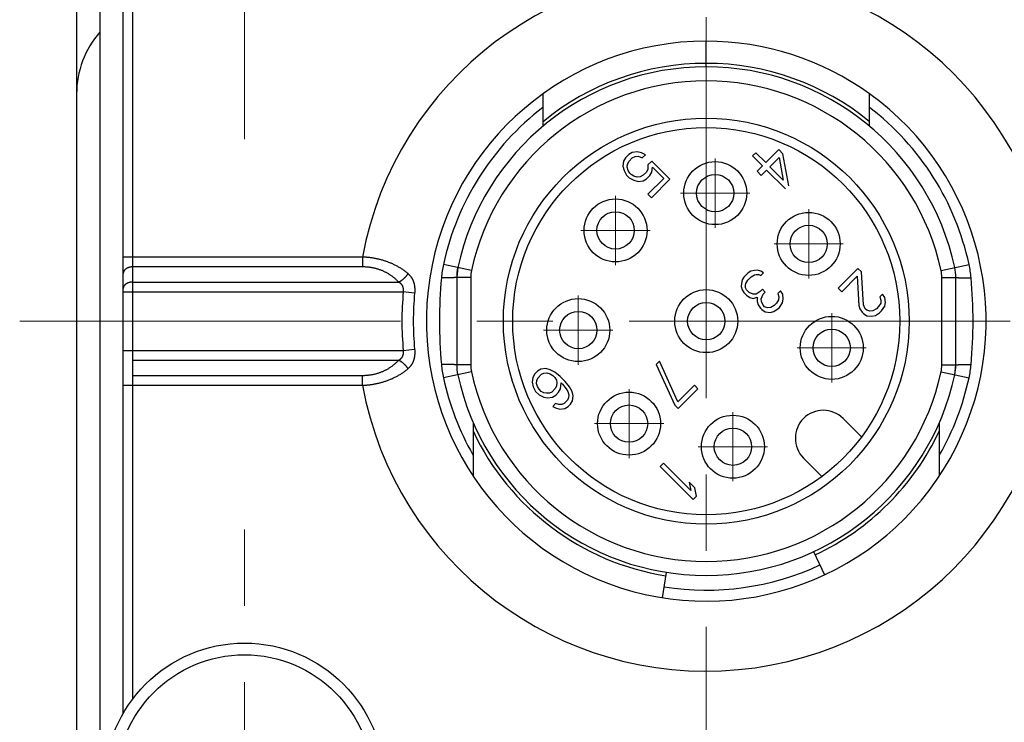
# Model space of a CAD drawing. Header units: millimetres. Extents: x 0 to 594, y 0 to 420.
# Tile 94 of 133: x 248 to 269, y 359 to 374. Entities that reach past the tile are written whole.
import ezdxf

# ---------------------------------------------------------------- set-up
doc = ezdxf.new("R2010")
doc.units = ezdxf.units.MM
doc.header["$LTSCALE"] = 0.257233
doc.linetypes.add('CENTER', pattern=[50.8, 31.75, -6.35, 6.35, -6.35])
doc.layers.add('NoLayerName_001', color=7, linetype='Continuous')
doc.layers.add('NoLayerName_002', color=7, linetype='Continuous')

msp = doc.modelspace()

# ---------------------------------------------------------------- linework, layer by layer
at = {"layer": 'NoLayerName_001', "color": 2, "linetype": 'CENTER', "lineweight": 13}
for p, q in [((252.3611, 371.7228), (252.3611, 383.7228)), ((262.2611, 353.1025), (262.2611, 383.3345)), ((247.5409, 367.8228), (277.7729, 367.8228)), ((252.3611, 351.9228), (252.3611, 363.9228))]:
    msp.add_line(p, q, dxfattribs=at)
at = {"layer": 'NoLayerName_001', "color": 7, "linetype": 'Continuous', "lineweight": 25}
for p, q in [((248.7611, 383.3228), (248.7611, 327.3228)), ((249.2611, 378.8228), (249.2611, 356.8228)), ((249.7611, 359.4194), (249.7611, 376.2261)), ((258.7611, 372.6962), (258.7611, 372.0004)), ((265.7611, 372.0004), (265.7611, 372.6962)), ((260.6007, 371.3949), (260.5305, 371.3247)), ((260.6007, 371.3949), (260.5305, 371.3247)), ((260.6742, 371.4384), (260.6007, 371.3949)), ((260.6742, 371.4384), (260.6007, 371.3949)), ((260.7779, 371.4517), (260.6742, 371.4384)), ((260.7779, 371.4517), (260.6742, 371.4384)), ((260.6759, 371.3197), (260.7378, 371.3514)), ((260.6759, 371.3197), (260.7378, 371.3514)), ((260.7378, 371.3514), (260.803, 371.3565)), ((260.7378, 371.3514), (260.803, 371.3565)), ((260.8732, 371.4267), (260.7779, 371.4517)), ((260.8732, 371.4267), (260.7779, 371.4517)), ((260.803, 371.3565), (260.8865, 371.3197)), ((260.803, 371.3565), (260.8865, 371.3197)), ((260.9568, 371.3899), (260.8732, 371.4267)), ((260.9568, 371.3899), (260.8732, 371.4267)), ((260.8865, 371.3197), (260.9568, 371.3899)), ((260.8865, 371.3197), (260.9568, 371.3899)), ((263.3253, 371.4325), (263.2555, 371.3627)), ((263.3253, 371.4325), (263.2555, 371.3627)), ((263.2555, 371.3627), (263.4661, 371.1521)), ((263.2555, 371.3627), (263.4661, 371.1521)), ((263.536, 371.2219), (263.3253, 371.4325)), ((263.536, 371.2219), (263.3253, 371.4325)), ((263.8153, 371.5012), (263.536, 371.2219)), ((263.8153, 371.5012), (263.536, 371.2219)), ((263.9055, 371.411), (263.8153, 371.5012)), ((263.9055, 371.411), (263.8153, 371.5012)), ((264.0324, 370.7254), (263.9055, 371.411)), ((264.0324, 370.7254), (263.9055, 371.411)), ((260.487, 371.2512), (260.4736, 371.1475)), ((260.487, 371.2512), (260.4736, 371.1475)), ((260.4736, 371.1475), (260.4987, 371.0522)), ((260.4736, 371.1475), (260.4987, 371.0522)), ((260.5305, 371.3247), (260.487, 371.2512)), ((260.5305, 371.3247), (260.487, 371.2512)), ((260.5689, 371.1224), (260.5739, 371.1876)), ((260.5689, 371.1224), (260.5739, 371.1876)), ((260.5739, 371.1876), (260.6057, 371.2495)), ((260.5739, 371.1876), (260.6057, 371.2495)), ((260.6057, 371.2495), (260.6759, 371.3197)), ((260.6057, 371.2495), (260.6759, 371.3197)), ((261.0102, 371.1726), (261.0086, 371.0806)), ((261.0102, 371.1726), (261.0086, 371.0806)), ((261.0922, 371.2545), (261.0102, 371.1726)), ((261.0922, 371.2545), (261.0102, 371.1726)), ((261.4833, 370.8633), (261.0922, 371.2545)), ((261.4833, 370.8633), (261.0922, 371.2545)), ((263.4661, 371.1521), (263.3498, 371.0357)), ((263.4661, 371.1521), (263.3498, 371.0357)), ((263.6262, 371.1317), (263.8241, 371.3295)), ((263.6262, 371.1317), (263.8241, 371.3295)), ((263.8241, 371.3295), (263.9121, 370.8458)), ((263.8241, 371.3295), (263.9121, 370.8458)), ((260.4987, 371.0522), (260.5505, 370.9536)), ((260.4987, 371.0522), (260.5505, 370.9536)), ((260.5505, 370.9536), (260.6107, 370.8934)), ((260.5505, 370.9536), (260.6107, 370.8934)), ((260.5907, 371.0539), (260.5689, 371.1224)), ((260.5907, 371.0539), (260.5689, 371.1224)), ((260.6241, 370.9971), (260.5907, 371.0539)), ((260.6241, 370.9971), (260.5907, 371.0539)), ((260.6542, 370.967), (260.6241, 370.9971)), ((260.6542, 370.967), (260.6241, 370.9971)), ((260.711, 370.9335), (260.6542, 370.967)), ((260.711, 370.9335), (260.6542, 370.967)), ((260.7796, 370.9118), (260.711, 370.9335)), ((260.7796, 370.9118), (260.711, 370.9335)), ((260.9066, 370.9486), (260.8448, 370.9168)), ((260.9066, 370.9486), (260.8448, 370.9168)), ((260.9768, 371.0188), (260.9066, 370.9486)), ((260.9768, 371.0188), (260.9066, 370.9486)), ((261.0086, 371.0806), (260.9768, 371.0188)), ((261.0086, 371.0806), (260.9768, 371.0188)), ((260.9818, 370.8734), (261.052, 370.9436)), ((260.9818, 370.8734), (261.052, 370.9436)), ((261.052, 370.9436), (261.0955, 371.0171)), ((261.052, 370.9436), (261.0955, 371.0171)), ((261.0955, 371.0171), (261.1089, 371.1208)), ((261.0955, 371.0171), (261.1089, 371.1208)), ((261.1089, 371.1208), (261.3496, 370.88)), ((261.1089, 371.1208), (261.3496, 370.88)), ((263.3498, 371.0357), (263.44, 370.9454)), ((263.3498, 371.0357), (263.44, 370.9454)), ((263.44, 370.9454), (263.5564, 371.0618)), ((263.44, 370.9454), (263.5564, 371.0618)), ((263.5564, 371.0618), (263.9626, 370.6556)), ((263.5564, 371.0618), (263.9626, 370.6556)), ((263.9121, 370.8458), (263.6262, 371.1317)), ((263.9121, 370.8458), (263.6262, 371.1317)), ((260.6107, 370.8934), (260.7093, 370.8416)), ((260.6107, 370.8934), (260.7093, 370.8416)), ((260.7093, 370.8416), (260.8046, 370.8165)), ((260.7093, 370.8416), (260.8046, 370.8165)), ((260.8448, 370.9168), (260.7796, 370.9118)), ((260.8448, 370.9168), (260.7796, 370.9118)), ((260.8046, 370.8165), (260.9083, 370.8299)), ((260.8046, 370.8165), (260.9083, 370.8299)), ((260.9083, 370.8299), (260.9818, 370.8734)), ((260.9083, 370.8299), (260.9818, 370.8734)), ((261.3496, 370.88), (261.0102, 370.5407)), ((261.3496, 370.88), (261.0102, 370.5407)), ((261.0855, 370.4655), (261.4833, 370.8633)), ((261.0855, 370.4655), (261.4833, 370.8633)), ((261.0102, 370.5407), (261.0855, 370.4655)), ((261.0102, 370.5407), (261.0855, 370.4655)), ((256.9336, 368.9717), (256.9111, 368.7609)), ((263.158, 368.861), (263.0644, 368.7674)), ((263.158, 368.861), (263.0644, 368.7674)), ((263.2198, 368.8928), (263.158, 368.861)), ((263.2198, 368.8928), (263.158, 368.861)), ((263.2967, 368.9095), (263.2198, 368.8928)), ((263.2967, 368.9095), (263.2198, 368.8928)), ((263.2215, 368.7741), (263.2951, 368.8176)), ((263.2215, 368.7741), (263.2951, 368.8176)), ((263.2951, 368.8176), (263.3335, 368.8259)), ((263.2951, 368.8176), (263.3335, 368.8259)), ((263.3619, 368.9145), (263.2967, 368.9095)), ((263.3619, 368.9145), (263.2967, 368.9095)), ((263.3335, 368.8259), (263.387, 368.8192)), ((263.3335, 368.8259), (263.387, 368.8192)), ((263.4305, 368.8928), (263.3619, 368.9145)), ((263.4305, 368.8928), (263.3619, 368.9145)), ((263.387, 368.8192), (263.4288, 368.8009)), ((263.387, 368.8192), (263.4288, 368.8009)), ((263.4288, 368.8009), (263.4873, 368.8594)), ((263.4288, 368.8009), (263.4873, 368.8594)), ((263.4873, 368.8594), (263.4305, 368.8928)), ((263.4873, 368.8594), (263.4305, 368.8928)), ((265.5138, 368.9541), (265.0896, 368.5299)), ((265.5138, 368.9541), (265.0896, 368.5299)), ((265.5891, 368.8789), (265.5138, 368.9541)), ((265.5891, 368.8789), (265.5138, 368.9541)), ((265.6352, 368.1728), (265.5891, 368.8789)), ((265.6352, 368.1728), (265.5891, 368.8789)), ((256.9111, 368.7609), (256.9111, 366.8847)), ((263.0159, 368.6287), (263.0109, 368.5635)), ((263.0159, 368.6287), (263.0109, 368.5635)), ((263.0326, 368.7056), (263.0159, 368.6287)), ((263.0326, 368.7056), (263.0159, 368.6287)), ((263.0644, 368.7674), (263.0326, 368.7056)), ((263.0644, 368.7674), (263.0326, 368.7056)), ((263.0995, 368.5919), (263.1078, 368.6303)), ((263.0995, 368.5919), (263.1078, 368.6303)), ((263.1078, 368.6303), (263.1513, 368.7039)), ((263.1078, 368.6303), (263.1513, 368.7039)), ((263.1513, 368.7039), (263.2215, 368.7741)), ((263.1513, 368.7039), (263.2215, 368.7741)), ((265.1648, 368.4547), (265.4948, 368.7846)), ((265.1648, 368.4547), (265.4948, 368.7846)), ((265.4948, 368.7846), (265.5311, 368.159)), ((265.4948, 368.7846), (265.5311, 368.159)), ((267.6111, 366.8847), (267.6111, 368.7609)), ((263.0109, 368.5635), (263.0326, 368.4949)), ((263.0109, 368.5635), (263.0326, 368.4949)), ((263.0326, 368.4949), (263.066, 368.4381)), ((263.0326, 368.4949), (263.066, 368.4381)), ((263.066, 368.4381), (263.1262, 368.3779)), ((263.066, 368.4381), (263.1262, 368.3779)), ((263.1062, 368.5384), (263.0995, 368.5919)), ((263.1062, 368.5384), (263.0995, 368.5919)), ((263.1245, 368.4966), (263.1062, 368.5384)), ((263.1245, 368.4966), (263.1062, 368.5384)), ((263.1847, 368.4364), (263.1245, 368.4966)), ((263.1847, 368.4364), (263.1245, 368.4966)), ((263.2683, 368.3997), (263.1847, 368.4364)), ((263.2683, 368.3997), (263.1847, 368.4364)), ((263.3335, 368.4047), (263.2683, 368.3997)), ((263.3335, 368.4047), (263.2683, 368.3997)), ((263.4188, 368.4598), (263.3335, 368.4047)), ((263.4188, 368.4598), (263.3335, 368.4047)), ((263.4656, 368.5066), (263.4188, 368.4598)), ((263.4656, 368.5066), (263.4188, 368.4598)), ((263.4388, 368.2994), (263.4789, 368.3997)), ((263.4388, 368.2994), (263.4789, 368.3997)), ((263.5257, 368.4465), (263.4656, 368.5066)), ((263.5257, 368.4465), (263.4656, 368.5066)), ((263.4789, 368.3997), (263.5257, 368.4465)), ((263.4789, 368.3997), (263.5257, 368.4465)), ((263.8517, 368.4715), (263.7932, 368.413)), ((263.8517, 368.4715), (263.7932, 368.413)), ((263.7932, 368.413), (263.8149, 368.3445)), ((263.7932, 368.413), (263.8149, 368.3445)), ((263.9002, 368.3997), (263.8517, 368.4715)), ((263.9002, 368.3997), (263.8517, 368.4715)), ((263.9136, 368.2927), (263.9002, 368.3997)), ((263.9136, 368.2927), (263.9002, 368.3997)), ((265.0896, 368.5299), (265.1648, 368.4547)), ((265.0896, 368.5299), (265.1648, 368.4547)), ((266.0437, 368.4007), (265.9847, 368.3418)), ((266.0437, 368.4007), (265.9847, 368.3418)), ((266.0921, 368.3288), (266.0437, 368.4007)), ((266.0921, 368.3288), (266.0437, 368.4007)), ((263.1262, 368.3779), (263.1981, 368.3294)), ((263.1262, 368.3779), (263.1981, 368.3294)), ((263.1981, 368.3294), (263.2666, 368.3077)), ((263.1981, 368.3294), (263.2666, 368.3077)), ((263.2666, 368.3077), (263.3552, 368.3361)), ((263.2666, 368.3077), (263.3552, 368.3361)), ((263.3552, 368.3361), (263.3536, 368.2442)), ((263.3552, 368.3361), (263.3536, 368.2442)), ((263.3536, 368.2442), (263.3753, 368.1757)), ((263.3536, 368.2442), (263.3753, 368.1757)), ((263.4455, 368.2459), (263.4388, 368.2994)), ((263.4455, 368.2459), (263.4388, 368.2994)), ((263.4823, 368.1623), (263.4455, 368.2459)), ((263.4823, 368.1623), (263.4455, 368.2459)), ((263.7665, 368.2057), (263.7197, 368.1589)), ((263.7665, 368.2057), (263.7197, 368.1589)), ((263.8099, 368.2793), (263.7665, 368.2057)), ((263.8099, 368.2793), (263.7665, 368.2057)), ((263.8149, 368.3445), (263.8099, 368.2793)), ((263.8149, 368.3445), (263.8099, 368.2793)), ((263.83, 368.1188), (263.8968, 368.2158)), ((263.83, 368.1188), (263.8968, 368.2158)), ((263.8968, 368.2158), (263.9136, 368.2927)), ((263.8968, 368.2158), (263.9136, 368.2927)), ((266.001, 368.2077), (265.9572, 368.1337)), ((266.001, 368.2077), (265.9572, 368.1337)), ((265.9847, 368.3418), (266.0063, 368.2731)), ((265.9847, 368.3418), (266.0063, 368.2731)), ((266.0063, 368.2731), (266.001, 368.2077)), ((266.0063, 368.2731), (266.001, 368.2077)), ((266.088, 368.1442), (266.1051, 368.2215)), ((266.088, 368.1442), (266.1051, 368.2215)), ((266.1051, 368.2215), (266.0921, 368.3288)), ((266.1051, 368.2215), (266.0921, 368.3288)), ((263.3753, 368.1757), (263.4238, 368.1038)), ((263.3753, 368.1757), (263.4238, 368.1038)), ((263.4238, 368.1038), (263.4539, 368.0737)), ((263.4238, 368.1038), (263.4539, 368.0737)), ((263.4539, 368.0737), (263.5257, 368.0252)), ((263.4539, 368.0737), (263.5257, 368.0252)), ((263.5124, 368.1322), (263.4823, 368.1623)), ((263.5124, 368.1322), (263.4823, 368.1623)), ((263.5809, 368.1105), (263.5124, 368.1322)), ((263.5809, 368.1105), (263.5124, 368.1322)), ((263.5257, 368.0252), (263.6327, 368.0118)), ((263.5257, 368.0252), (263.6327, 368.0118)), ((263.6461, 368.1155), (263.5809, 368.1105)), ((263.6461, 368.1155), (263.5809, 368.1105)), ((263.6327, 368.0118), (263.7096, 368.0285)), ((263.6327, 368.0118), (263.7096, 368.0285)), ((263.7197, 368.1589), (263.6461, 368.1155)), ((263.7197, 368.1589), (263.6461, 368.1155)), ((263.7096, 368.0285), (263.8066, 368.0954)), ((263.7096, 368.0285), (263.8066, 368.0954)), ((263.8066, 368.0954), (263.83, 368.1188)), ((263.8066, 368.0954), (263.83, 368.1188)), ((265.5311, 368.159), (265.5527, 368.0903)), ((265.5311, 368.159), (265.5527, 368.0903)), ((265.5527, 368.0903), (265.6011, 368.0184)), ((265.5527, 368.0903), (265.6011, 368.0184)), ((265.6011, 368.0184), (265.6312, 367.9883)), ((265.6011, 368.0184), (265.6312, 367.9883)), ((265.6312, 367.9883), (265.7031, 367.9399)), ((265.6312, 367.9883), (265.7031, 367.9399)), ((265.6718, 368.0891), (265.6352, 368.1728)), ((265.6718, 368.0891), (265.6352, 368.1728)), ((265.7019, 368.059), (265.6718, 368.0891)), ((265.7019, 368.059), (265.6718, 368.0891)), ((265.7706, 368.0374), (265.7019, 368.059)), ((265.7706, 368.0374), (265.7019, 368.059)), ((265.836, 368.0427), (265.7706, 368.0374)), ((265.836, 368.0427), (265.7706, 368.0374)), ((265.91, 368.0866), (265.836, 368.0427)), ((265.91, 368.0866), (265.836, 368.0427)), ((265.8877, 367.9439), (265.9734, 367.9995)), ((265.8877, 367.9439), (265.9734, 367.9995)), ((265.9572, 368.1337), (265.91, 368.0866)), ((265.9572, 368.1337), (265.91, 368.0866)), ((265.9734, 367.9995), (266.0206, 368.0467)), ((265.9734, 367.9995), (266.0206, 368.0467)), ((266.0206, 368.0467), (266.088, 368.1442)), ((266.0206, 368.0467), (266.088, 368.1442)), ((265.7031, 367.9399), (265.8105, 367.9268)), ((265.7031, 367.9399), (265.8105, 367.9268)), ((265.8105, 367.9268), (265.8877, 367.9439)), ((265.8105, 367.9268), (265.8877, 367.9439)), ((261.2594, 366.9625), (261.1887, 366.8917)), ((261.2594, 366.9625), (261.1887, 366.8917)), ((261.6556, 366.0949), (261.2594, 366.9625)), ((261.6556, 366.0949), (261.2594, 366.9625)), ((258.6431, 366.7503), (258.5842, 366.6914)), ((258.6431, 366.7503), (258.5842, 366.6914)), ((258.7171, 366.7942), (258.6431, 366.7503)), ((258.7171, 366.7942), (258.6431, 366.7503)), ((258.8211, 366.808), (258.7171, 366.7942)), ((258.8211, 366.808), (258.7171, 366.7942)), ((258.7301, 366.6869), (258.7805, 366.7072)), ((258.7301, 366.6869), (258.7805, 366.7072)), ((258.7805, 366.7072), (258.846, 366.7125)), ((258.7805, 366.7072), (258.846, 366.7125)), ((258.9167, 366.7832), (258.8211, 366.808)), ((258.9167, 366.7832), (258.8211, 366.808)), ((258.846, 366.7125), (258.9147, 366.6909)), ((258.846, 366.7125), (258.9147, 366.6909)), ((259.0155, 366.7315), (258.9167, 366.7832)), ((259.0155, 366.7315), (258.9167, 366.7832)), ((259.1326, 366.638), (259.0155, 366.7315)), ((259.1326, 366.638), (259.0155, 366.7315)), ((261.1887, 366.8917), (261.5849, 366.0242)), ((261.1887, 366.8917), (261.5849, 366.0242)), ((267.5887, 366.6739), (267.6111, 366.8847)), ((258.5403, 366.6174), (258.5265, 366.5134)), ((258.5403, 366.6174), (258.5265, 366.5134)), ((258.5265, 366.5134), (258.5513, 366.4178)), ((258.5265, 366.5134), (258.5513, 366.4178)), ((258.5842, 366.6914), (258.5403, 366.6174)), ((258.5842, 366.6914), (258.5403, 366.6174)), ((258.622, 366.4885), (258.6273, 366.554)), ((258.622, 366.4885), (258.6273, 366.554)), ((258.6436, 366.4198), (258.622, 366.4885)), ((258.6436, 366.4198), (258.622, 366.4885)), ((258.6273, 366.554), (258.6476, 366.6044)), ((258.6273, 366.554), (258.6476, 366.6044)), ((258.6476, 366.6044), (258.7301, 366.6869)), ((258.6476, 366.6044), (258.7301, 366.6869)), ((258.9147, 366.6909), (258.9716, 366.6575)), ((258.9147, 366.6909), (258.9716, 366.6575)), ((258.9716, 366.6575), (259.0167, 366.6124)), ((258.9716, 366.6575), (259.0167, 366.6124)), ((259.0167, 366.6124), (259.0501, 366.5555)), ((259.0167, 366.6124), (259.0501, 366.5555)), ((259.0501, 366.5555), (259.0566, 366.5018)), ((259.0501, 366.5555), (259.0566, 366.5018)), ((259.0566, 366.5018), (259.0513, 366.4364)), ((259.0566, 366.5018), (259.0513, 366.4364)), ((259.2379, 366.5327), (259.1326, 366.638)), ((259.2379, 366.5327), (259.1326, 366.638)), ((259.1383, 366.373), (259.1489, 366.5038)), ((259.1383, 366.373), (259.1489, 366.5038)), ((259.1489, 366.5038), (259.179, 366.4738)), ((259.1489, 366.5038), (259.179, 366.4738)), ((259.3314, 366.4156), (259.2379, 366.5327)), ((259.3314, 366.4156), (259.2379, 366.5327)), ((258.5513, 366.4178), (258.603, 366.319)), ((258.5513, 366.4178), (258.603, 366.319)), ((258.603, 366.319), (258.6782, 366.2438)), ((258.603, 366.319), (258.6782, 366.2438)), ((258.677, 366.3629), (258.6436, 366.4198)), ((258.677, 366.3629), (258.6436, 366.4198)), ((258.7221, 366.3178), (258.677, 366.3629)), ((258.7221, 366.3178), (258.677, 366.3629)), ((258.779, 366.2844), (258.7221, 366.3178)), ((258.779, 366.2844), (258.7221, 366.3178)), ((258.8327, 366.2779), (258.779, 366.2844)), ((258.8327, 366.2779), (258.779, 366.2844)), ((258.8981, 366.2832), (258.8327, 366.2779)), ((258.8981, 366.2832), (258.8327, 366.2779)), ((258.9485, 366.3035), (258.8981, 366.2832)), ((258.9485, 366.3035), (258.8981, 366.2832)), ((259.031, 366.386), (258.9485, 366.3035)), ((259.031, 366.386), (258.9485, 366.3035)), ((259.0513, 366.4364), (259.031, 366.386)), ((259.0513, 366.4364), (259.031, 366.386)), ((259.0355, 366.2401), (259.0945, 366.299)), ((259.0355, 366.2401), (259.0945, 366.299)), ((259.0945, 366.299), (259.1383, 366.373)), ((259.0945, 366.299), (259.1383, 366.373)), ((259.179, 366.4738), (259.2574, 366.3717)), ((259.179, 366.4738), (259.2574, 366.3717)), ((259.2574, 366.3717), (259.2908, 366.3148)), ((259.2574, 366.3717), (259.2908, 366.3148)), ((259.2908, 366.3148), (259.3124, 366.2461)), ((259.2908, 366.3148), (259.3124, 366.2461)), ((259.3831, 366.3168), (259.3314, 366.4156)), ((259.3831, 366.3168), (259.3314, 366.4156)), ((259.4079, 366.2212), (259.3831, 366.3168)), ((259.4079, 366.2212), (259.3831, 366.3168)), ((262.0091, 366.4484), (261.6556, 366.0949)), ((262.0091, 366.4484), (261.6556, 366.0949)), ((261.6601, 365.9489), (262.0844, 366.3732)), ((261.6601, 365.9489), (262.0844, 366.3732)), ((262.0844, 366.3732), (262.0091, 366.4484)), ((262.0844, 366.3732), (262.0091, 366.4484)), ((258.6782, 366.2438), (258.777, 366.1922)), ((258.6782, 366.2438), (258.777, 366.1922)), ((258.777, 366.1922), (258.8575, 366.1824)), ((258.777, 366.1922), (258.8575, 366.1824)), ((258.8575, 366.1824), (258.9616, 366.1962)), ((258.8575, 366.1824), (258.9616, 366.1962)), ((258.9616, 366.1962), (259.0355, 366.2401)), ((258.9616, 366.1962), (259.0355, 366.2401)), ((259.2868, 366.1302), (259.2161, 366.0595)), ((259.2868, 366.1302), (259.2161, 366.0595)), ((259.3071, 366.1806), (259.2868, 366.1302)), ((259.3071, 366.1806), (259.2868, 366.1302)), ((259.3124, 366.2461), (259.3071, 366.1806)), ((259.3124, 366.2461), (259.3071, 366.1806)), ((259.3502, 366.0432), (259.3941, 366.1172)), ((259.3502, 366.0432), (259.3941, 366.1172)), ((259.3941, 366.1172), (259.4079, 366.2212)), ((259.3941, 366.1172), (259.4079, 366.2212)), ((259.0315, 366.0555), (258.9726, 365.9966)), ((259.0315, 366.0555), (258.9726, 365.9966)), ((258.9726, 365.9966), (259.0295, 365.9632)), ((258.9726, 365.9966), (259.0295, 365.9632)), ((259.0295, 365.9632), (259.125, 365.9384)), ((259.0295, 365.9632), (259.125, 365.9384)), ((259.1002, 366.0339), (259.0315, 366.0555)), ((259.1002, 366.0339), (259.0315, 366.0555)), ((259.1657, 366.0392), (259.1002, 366.0339)), ((259.1657, 366.0392), (259.1002, 366.0339)), ((259.125, 365.9384), (259.2291, 365.9522)), ((259.125, 365.9384), (259.2291, 365.9522)), ((259.2161, 366.0595), (259.1657, 366.0392)), ((259.2161, 366.0595), (259.1657, 366.0392)), ((259.2291, 365.9522), (259.3031, 365.9961)), ((259.2291, 365.9522), (259.3031, 365.9961)), ((259.3031, 365.9961), (259.3502, 366.0432)), ((259.3031, 365.9961), (259.3502, 366.0432)), ((261.5849, 366.0242), (261.6601, 365.9489)), ((261.5849, 366.0242), (261.6601, 365.9489)), ((257.2611, 365.6543), (257.2611, 364.5061)), ((265.5891, 365.3434), (265.1956, 365.7368)), ((267.2611, 364.5061), (267.2611, 365.6542)), ((264.3471, 364.8883), (264.7405, 364.4948)), ((261.3419, 364.7822), (261.2712, 364.7115)), ((261.3419, 364.7822), (261.2712, 364.7115)), ((261.2712, 364.7115), (261.9783, 364.0044)), ((261.2712, 364.7115), (261.9783, 364.0044)), ((261.9286, 364.1955), (261.3419, 364.7822)), ((261.9286, 364.1955), (261.3419, 364.7822)), ((262.0144, 364.2511), (261.894, 364.3715)), ((261.894, 364.3715), (261.9286, 364.1955)), ((262.0144, 364.2511), (261.894, 364.3715)), ((261.894, 364.3715), (261.9286, 364.1955)), ((262.049, 364.0751), (262.0144, 364.2511)), ((262.049, 364.0751), (262.0144, 364.2511)), ((261.9783, 364.0044), (262.049, 364.0751)), ((261.9783, 364.0044), (262.049, 364.0751)), ((264.5644, 362.8834), (264.7968, 362.3849)), ((261.3225, 361.8966), (261.4086, 362.4399))]:
    msp.add_line(p, q, dxfattribs=at)
at = {"layer": 'NoLayerName_001', "color": 8, "linetype": 'Continuous', "lineweight": 25}
for p, q in [((249.9611, 375.9228), (249.9611, 359.7228)), ((262.2611, 373.3478), (262.2611, 373.8228)), ((254.8881, 369.197), (249.7611, 369.197)), ((254.8881, 369.197), (254.8881, 368.9849)), ((257.2269, 368.9084), (256.6264, 369.0379)), ((267.2954, 368.9084), (267.8959, 369.0379)), ((254.8881, 368.9849), (249.9611, 368.9849)), ((249.9611, 368.6606), (255.6645, 368.6606)), ((257.2111, 368.7609), (256.9111, 368.7609)), ((257.2111, 368.7609), (257.2111, 366.8847)), ((267.3111, 368.7609), (267.6111, 368.7609)), ((267.3111, 366.8847), (267.3111, 368.7609)), ((249.7611, 368.4485), (255.7661, 368.4485)), ((256.0084, 368.4251), (255.7659, 368.4485)), ((249.7611, 367.197), (255.7661, 367.197)), ((255.7659, 367.197), (256.0084, 367.2204)), ((249.9611, 366.9849), (255.6645, 366.9849)), ((257.2269, 366.7371), (256.6264, 366.6076)), ((257.2111, 366.8847), (256.9111, 366.8847)), ((267.2954, 366.7371), (267.8959, 366.6076)), ((267.3111, 366.8847), (267.6111, 366.8847)), ((249.9611, 366.6606), (254.8881, 366.6606)), ((254.8881, 366.4485), (254.8881, 366.6606)), ((249.7611, 366.4485), (254.8881, 366.4485))]:
    msp.add_line(p, q, dxfattribs=at)
at = {"layer": 'NoLayerName_001', "color": 7, "linetype": 'Continuous', "lineweight": 25}
for centre, radius in [((262.2611, 367.8228), 4.35), ((262.2611, 367.8228), 4.15), ((262.453, 370.5661), 0.675), ((262.453, 370.5661), 0.675), ((262.453, 370.5661), 0.4), ((262.453, 370.5661), 0.4), ((260.3166, 369.7673), 0.675), ((260.3166, 369.7673), 0.675), ((260.3166, 369.7673), 0.4), ((260.3166, 369.7673), 0.4), ((264.4574, 369.4778), 0.675), ((264.4574, 369.4778), 0.675), ((264.4574, 369.4778), 0.4), ((264.4574, 369.4778), 0.4), ((262.2611, 367.8228), 0.675), ((262.2611, 367.8228), 0.675), ((259.5178, 367.6309), 0.675), ((259.5178, 367.6309), 0.675), ((262.2611, 367.8228), 0.4), ((262.2611, 367.8228), 0.4), ((259.5178, 367.6309), 0.4), ((259.5178, 367.6309), 0.4), ((264.951, 367.251), 0.675), ((264.951, 367.251), 0.675), ((264.951, 367.251), 0.4), ((264.951, 367.251), 0.4), ((260.6061, 365.6265), 0.675), ((260.6061, 365.6265), 0.675), ((260.6061, 365.6265), 0.4), ((260.6061, 365.6265), 0.4), ((262.8329, 365.1329), 0.675), ((262.8329, 365.1329), 0.675), ((262.8329, 365.1329), 0.4), ((262.8329, 365.1329), 0.4), ((252.3611, 357.9228), 3), ((252.3611, 357.9228), 2.75)]:
    msp.add_circle(centre, radius, dxfattribs=at)
at = {"layer": 'NoLayerName_001', "color": 8, "linetype": 'Continuous', "lineweight": 25}
for centre, radius, start, end in [((262.2611, 367.8228), 7.5, 190.55826, 169.44174), ((262.2612, 367.8226), 5.5252, 90.00064, 129.30709), ((262.2611, 367.8226), 5.5252, 50.69295, 89.9994), ((262.2611, 367.8228), 5.15, 12.16954, 167.83046), ((262.2611, 367.8228), 5.7643, 127.39712, 167.83046), ((262.2611, 367.8228), 5.7643, 12.16954, 52.60175), ((258.9823, 368.5296), 2.4101, 167.82547, 174.7717), ((265.5399, 368.5296), 2.4101, 5.2283, 12.17453), ((257.9111, 368.7609), 0.7, 167.83046, 180), ((266.6111, 368.7609), 0.7, 0, 12.16954), ((266.7358, 367.8193), 10.1961, 174.76677, 179.98035), ((257.7865, 367.8193), 10.1961, 0.01964, 5.23323), ((262.2611, 367.8228), 6.5253, 174.49708, 185.50292), ((262.2611, 367.8228), 6.2817, 174.49725, 185.50275), ((266.7358, 367.8263), 10.1961, 180.01965, 185.23322), ((257.7865, 367.8263), 10.1961, 354.76678, 359.98035), ((258.9823, 367.1159), 2.4101, 185.2283, 192.17453), ((257.9111, 366.8847), 0.7, 180, 192.16954), ((262.2611, 367.8228), 5.15, 192.16954, 347.83046), ((266.6111, 366.8847), 0.7, 347.83046, 0), ((265.5399, 367.1159), 2.4101, 347.82547, 354.7717), ((262.2611, 367.8228), 5.7643, 192.16954, 209.79824), ((262.2611, 367.8228), 5.7643, 330.19547, 347.83046), ((262.2612, 367.8228), 5.5251, 205.18023, 260.99975), ((262.261, 367.8229), 5.5252, 295.00064, 334.81915), ((262.2611, 367.8228), 5.7643, 260.99952, 295.00001)]:
    msp.add_arc(centre, radius, start, end, dxfattribs=at)
at = {"layer": 'NoLayerName_001', "color": 7, "linetype": 'Continuous', "lineweight": 25}
for centre, radius, start, end in [((250.7611, 372.6916), 2, 138.59038, 180), ((262.2611, 367.8228), 6, 90, 54.31458), ((262.2611, 367.8226), 6.0001, 54.31509, 89.99957), ((262.2611, 367.8228), 5.45, 12.16954, 167.83046), ((257.9111, 368.7609), 1, 167.83053, 179.99991), ((266.6111, 368.7609), 1, 0, 12.16954), ((257.9111, 366.8847), 1, 180.00009, 192.16947), ((266.6111, 366.8847), 1, 347.83046, 0), ((262.2611, 367.8228), 5.45, 192.16954, 347.83046), ((264.7714, 365.3125), 0.6, 45, 225), ((264.7714, 365.3125), 0.6, 45, 225)]:
    msp.add_arc(centre, radius, start, end, dxfattribs=at)
at = {"layer": 'NoLayerName_001', "color": 8, "linetype": 'Continuous', "lineweight": 25}
for points, knots in [([(262.2648, 373.2728), (262.2646, 373.2731), (262.2642, 373.2739), (262.264, 373.2751), (262.2638, 373.2764), (262.2637, 373.2776), (262.2636, 373.2789), (262.2635, 373.2801), (262.2634, 373.2813), (262.2633, 373.2826), (262.2632, 373.2839), (262.2631, 373.2851), (262.263, 373.2864), (262.2629, 373.2876), (262.2629, 373.2889), (262.2628, 373.2901), (262.2627, 373.2914), (262.2627, 373.293), (262.2626, 373.2951), (262.2624, 373.2976), (262.2623, 373.3001), (262.2622, 373.3026), (262.2622, 373.3052), (262.2621, 373.3081), (262.2619, 373.3114), (262.2618, 373.3152), (262.2617, 373.3189), (262.2616, 373.3231), (262.2615, 373.3277), (262.2614, 373.3327), (262.2613, 373.3382), (262.2612, 373.3432), (262.2612, 373.3465), (262.2611, 373.3478)], [0, 0, 0, 0, 0.001241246, 0.002474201, 0.003746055, 0.004995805, 0.006243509, 0.007495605, 0.008750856, 0.010007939, 0.011265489, 0.012522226, 0.013777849, 0.015032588, 0.016286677, 0.017540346, 0.018793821, 0.020047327, 0.022555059, 0.025063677, 0.027572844, 0.030082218, 0.032591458, 0.035100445, 0.0388636, 0.042626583, 0.046389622, 0.05015279, 0.055170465, 0.060188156, 0.065205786, 0.071477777, 0.075240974, 0.075240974, 0.075240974, 0.075240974]), ([(255.8671, 368.8406), (255.858, 368.8481), (255.8401, 368.8634), (255.8122, 368.8851), (255.7838, 368.9063), (255.7548, 368.9266), (255.7254, 368.9462), (255.6954, 368.9651), (255.665, 368.9832), (255.6341, 369.0005), (255.6029, 369.0171), (255.5712, 369.0329), (255.5392, 369.0479), (255.5068, 369.0622), (255.4741, 369.0758), (255.4412, 369.0886), (255.4079, 369.1007), (255.3744, 369.1121), (255.3407, 369.1228), (255.3067, 369.1327), (255.2726, 369.1419), (255.2382, 369.1504), (255.2037, 369.1582), (255.169, 369.1653), (255.1342, 369.1716), (255.0993, 369.1773), (255.0643, 369.1823), (255.0292, 369.1866), (254.994, 369.1903), (254.9587, 369.1932), (254.9234, 369.1956), (254.8999, 369.1965), (254.8881, 369.197)], [0, 0, 0, 0, 0.0353459, 0.0707098, 0.1060894, 0.1414809, 0.1768796, 0.2122798, 0.2476748, 0.2830614, 0.3184427, 0.3538216, 0.3891998, 0.4245779, 0.4599555, 0.4953316, 0.5307049, 0.5660769, 0.6014496, 0.6368242, 0.6722015, 0.7075817, 0.7429646, 0.7783493, 0.813735, 0.8491207, 0.8845052, 0.9198867, 0.9552633, 0.9906322, 1.0259908, 1.0613357, 1.0613357, 1.0613357, 1.0613357]), ([(249.9611, 368.9849), (249.9586, 368.9849), (249.9534, 368.9848), (249.9458, 368.9845), (249.9381, 368.984), (249.9304, 368.9833), (249.9228, 368.9823), (249.9151, 368.9811), (249.9075, 368.9798), (249.9, 368.9782), (249.8925, 368.9763), (249.885, 368.9743), (249.8777, 368.972), (249.8704, 368.9696), (249.8631, 368.9668), (249.856, 368.9639), (249.849, 368.9607), (249.8421, 368.9572), (249.8353, 368.9535), (249.8287, 368.9495), (249.8222, 368.9453), (249.8159, 368.9408), (249.8098, 368.936), (249.8039, 368.9309), (249.7983, 368.9256), (249.7929, 368.92), (249.7878, 368.9142), (249.7831, 368.9081), (249.7788, 368.9017), (249.7748, 368.8951), (249.7713, 368.8882), (249.7683, 368.8811), (249.7657, 368.8739), (249.7637, 368.8664), (249.7623, 368.8588), (249.7613, 368.8512), (249.7612, 368.846), (249.7611, 368.8435)], [0, 0, 0, 0, 0.00768699, 0.01538203, 0.02308358, 0.03079027, 0.03850084, 0.04621421, 0.0539295, 0.06164602, 0.06936332, 0.07708122, 0.08479945, 0.09251656, 0.10023144, 0.10794387, 0.11565459, 0.12336536, 0.13107906, 0.13879968, 0.14653244, 0.15428304, 0.16204727, 0.16981412, 0.17757462, 0.18532245, 0.1930543, 0.20077023, 0.20847412, 0.21617386, 0.22387466, 0.23157569, 0.23927889, 0.24698932, 0.25470294, 0.26240879, 0.2700989, 0.2700989, 0.2700989, 0.2700989]), ([(255.6645, 368.6606), (255.6578, 368.6676), (255.6448, 368.6817), (255.6242, 368.702), (255.6032, 368.7218), (255.5815, 368.7409), (255.5593, 368.7594), (255.5366, 368.7772), (255.5133, 368.7943), (255.4896, 368.8107), (255.4653, 368.8264), (255.4406, 368.8414), (255.4155, 368.8556), (255.3899, 368.8691), (255.364, 368.8819), (255.3378, 368.8939), (255.3112, 368.9051), (255.2843, 368.9156), (255.2571, 368.9254), (255.2296, 368.9344), (255.2019, 368.9426), (255.174, 368.9501), (255.1459, 368.9568), (255.1177, 368.9628), (255.0893, 368.9681), (255.0608, 368.9726), (255.0321, 368.9764), (255.0034, 368.9796), (254.9746, 368.982), (254.9458, 368.9836), (254.917, 368.9847), (254.8977, 368.9848), (254.8881, 368.9849)], [0, 0, 0, 0, 0.02883679, 0.0576941, 0.08656648, 0.11544885, 0.14433655, 0.17322545, 0.20211207, 0.230995, 0.2598758, 0.28875573, 0.31763533, 0.34651456, 0.37539279, 0.40426893, 0.43314212, 0.46201439, 0.49088807, 0.51976461, 0.54864468, 0.5775282, 0.60641443, 0.63530196, 0.66418943, 0.69307652, 0.72196229, 0.75084493, 0.77972177, 0.80858937, 0.83744356, 0.86627949, 0.86627949, 0.86627949, 0.86627949]), ([(255.6646, 368.6606), (255.6687, 368.6626), (255.677, 368.6665), (255.6891, 368.6728), (255.7011, 368.6796), (255.7128, 368.6867), (255.7243, 368.6941), (255.7356, 368.7019), (255.7467, 368.71), (255.7576, 368.7185), (255.7682, 368.7272), (255.7786, 368.7362), (255.7888, 368.7455), (255.7987, 368.755), (255.8083, 368.7649), (255.8177, 368.7749), (255.8267, 368.7853), (255.8355, 368.7958), (255.8439, 368.8066), (255.852, 368.8177), (255.8598, 368.829), (255.8647, 368.8367), (255.8671, 368.8405)], [0, 0, 0, 0, 0.01368193, 0.02737235, 0.04107356, 0.05478688, 0.06851267, 0.08225045, 0.0959989, 0.10975595, 0.12351882, 0.13728406, 0.15104791, 0.16480739, 0.17856011, 0.19230415, 0.20603805, 0.21976094, 0.23347251, 0.24717307, 0.2608636, 0.27454578, 0.27454578, 0.27454578, 0.27454578]), ([(255.8671, 368.8406), (255.8709, 368.8372), (255.8786, 368.8306), (255.8895, 368.82), (255.9001, 368.8091), (255.9103, 368.7977), (255.92, 368.786), (255.9292, 368.7738), (255.938, 368.7613), (255.9462, 368.7485), (255.9539, 368.7354), (255.9611, 368.7219), (255.9678, 368.7082), (255.9739, 368.6943), (255.9796, 368.6801), (255.9847, 368.6658), (255.9894, 368.6513), (255.9935, 368.6366), (255.9972, 368.6219), (256.0004, 368.607), (256.0032, 368.592), (256.0056, 368.577), (256.0076, 368.5619), (256.0091, 368.5467), (256.0103, 368.5315), (256.0111, 368.5163), (256.0116, 368.5011), (256.0117, 368.4859), (256.0114, 368.4707), (256.0107, 368.4555), (256.0098, 368.4403), (256.0089, 368.4302), (256.0084, 368.4251)], [0, 0, 0, 0, 0.01520441, 0.03042917, 0.04566693, 0.06091132, 0.07615713, 0.09140052, 0.10663916, 0.12187416, 0.13710923, 0.15234641, 0.16758592, 0.18282628, 0.19806444, 0.21329598, 0.22851906, 0.24373874, 0.25895936, 0.27418348, 0.28941199, 0.30464422, 0.31987803, 0.33510994, 0.35033803, 0.3655631, 0.3807856, 0.3960054, 0.41122183, 0.42643369, 0.44163929, 0.45683646, 0.45683646, 0.45683646, 0.45683646]), ([(249.9611, 368.6606), (249.9586, 368.6606), (249.9534, 368.6606), (249.9458, 368.6603), (249.9381, 368.6597), (249.9304, 368.659), (249.9228, 368.658), (249.9151, 368.6569), (249.9075, 368.6555), (249.9, 368.6539), (249.8925, 368.6521), (249.885, 368.65), (249.8777, 368.6478), (249.8704, 368.6453), (249.8631, 368.6426), (249.856, 368.6396), (249.849, 368.6364), (249.8421, 368.633), (249.8353, 368.6292), (249.8287, 368.6253), (249.8222, 368.621), (249.8159, 368.6165), (249.8098, 368.6117), (249.8039, 368.6067), (249.7983, 368.6014), (249.7929, 368.5958), (249.7878, 368.5899), (249.7831, 368.5838), (249.7788, 368.5774), (249.7748, 368.5708), (249.7713, 368.564), (249.7683, 368.5569), (249.7657, 368.5496), (249.7637, 368.5421), (249.7623, 368.5346), (249.7613, 368.5269), (249.7612, 368.5218), (249.7611, 368.5192)], [0, 0, 0, 0, 0.00768699, 0.01538203, 0.02308358, 0.03079027, 0.03850084, 0.04621421, 0.0539295, 0.06164602, 0.06936332, 0.07708122, 0.08479945, 0.09251656, 0.10023144, 0.10794387, 0.11565459, 0.12336536, 0.13107906, 0.13879968, 0.14653244, 0.15428304, 0.16204727, 0.16981412, 0.17757462, 0.18532245, 0.1930543, 0.20077023, 0.20847412, 0.21617386, 0.22387466, 0.23157569, 0.23927889, 0.24698932, 0.25470294, 0.26240879, 0.2700989, 0.2700989, 0.2700989, 0.2700989]), ([(255.7659, 368.4485), (255.7664, 368.4512), (255.7674, 368.4568), (255.7686, 368.4651), (255.7695, 368.4735), (255.77, 368.482), (255.7703, 368.4904), (255.7702, 368.4989), (255.7698, 368.5074), (255.7691, 368.5158), (255.768, 368.5242), (255.7665, 368.5326), (255.7646, 368.5409), (255.7623, 368.549), (255.7597, 368.5571), (255.7567, 368.565), (255.7533, 368.5727), (255.7495, 368.5803), (255.7453, 368.5876), (255.7407, 368.5948), (255.7358, 368.6017), (255.7305, 368.6083), (255.725, 368.6147), (255.7191, 368.6209), (255.713, 368.6268), (255.7067, 368.6324), (255.7001, 368.6377), (255.6933, 368.6428), (255.6864, 368.6476), (255.6793, 368.6521), (255.6721, 368.6565), (255.6671, 368.6592), (255.6647, 368.6606)], [0, 0, 0, 0, 0.00843573, 0.01688398, 0.02534028, 0.0338013, 0.04226497, 0.05073056, 0.05919883, 0.0676721, 0.07615236, 0.08463576, 0.09311791, 0.1015956, 0.11006698, 0.11853172, 0.12699125, 0.13544888, 0.1439089, 0.15237387, 0.16084442, 0.16931949, 0.17779654, 0.18627169, 0.19473999, 0.2031993, 0.21165412, 0.22010763, 0.22856063, 0.2370117, 0.24545747, 0.25389271, 0.25389271, 0.25389271, 0.25389271]), ([(256.9111, 368.7609), (256.9098, 368.7603), (256.9072, 368.7589), (256.9028, 368.7585), (256.8985, 368.7579), (256.8941, 368.7575), (256.8897, 368.757), (256.8854, 368.7567), (256.881, 368.7564), (256.8766, 368.7561), (256.8722, 368.7558), (256.8678, 368.7555), (256.8634, 368.7553), (256.859, 368.755), (256.8547, 368.7548), (256.8503, 368.7546), (256.8459, 368.7544), (256.84, 368.7541), (256.8327, 368.7538), (256.8239, 368.7535), (256.8151, 368.7532), (256.8063, 368.7529), (256.7976, 368.7526), (256.7873, 368.7523), (256.7756, 368.752), (256.7624, 368.7517), (256.7492, 368.7514), (256.7346, 368.7511), (256.7185, 368.7508), (256.7009, 368.7505), (256.6818, 368.7502), (256.6613, 368.7499), (256.6393, 368.7497), (256.6174, 368.7495), (256.5983, 368.7493), (256.5866, 368.7493), (256.5822, 368.7493)], [0, 0, 0, 0, 0.00425982, 0.0086906, 0.01307699, 0.01746416, 0.02186224, 0.02626176, 0.03065794, 0.03505227, 0.03944653, 0.0438416, 0.04823724, 0.05263308, 0.05702878, 0.06142426, 0.06581962, 0.07021493, 0.07900563, 0.08779649, 0.09658739, 0.10537826, 0.11416911, 0.12295996, 0.13614623, 0.1493325, 0.16251876, 0.17570501, 0.19328669, 0.21086835, 0.22845001, 0.25042709, 0.27240417, 0.29438124, 0.31635831, 0.32954454, 0.32954454, 0.32954454, 0.32954454]), ([(267.6111, 368.7609), (267.6124, 368.7603), (267.615, 368.7589), (267.6194, 368.7585), (267.6238, 368.7579), (267.6282, 368.7575), (267.6325, 368.757), (267.6369, 368.7567), (267.6413, 368.7564), (267.6457, 368.7561), (267.6501, 368.7558), (267.6545, 368.7555), (267.6588, 368.7553), (267.6632, 368.755), (267.6676, 368.7548), (267.672, 368.7546), (267.6764, 368.7544), (267.6823, 368.7541), (267.6896, 368.7538), (267.6984, 368.7535), (267.7071, 368.7532), (267.7159, 368.7529), (267.7247, 368.7526), (267.735, 368.7523), (267.7467, 368.752), (267.7599, 368.7517), (267.7731, 368.7514), (267.7877, 368.7511), (267.8038, 368.7508), (267.8214, 368.7505), (267.8404, 368.7502), (267.861, 368.7499), (267.8829, 368.7497), (267.9049, 368.7495), (267.924, 368.7493), (267.9357, 368.7493), (267.9401, 368.7493)], [0, 0, 0, 0, 0.00425988, 0.00869069, 0.01307711, 0.01746431, 0.02186241, 0.02626197, 0.03065818, 0.03505253, 0.03944681, 0.04384192, 0.04823758, 0.05263345, 0.05702918, 0.06142469, 0.06582008, 0.07021541, 0.07900617, 0.08779708, 0.09658804, 0.10537896, 0.11416987, 0.12296077, 0.13614713, 0.14933349, 0.16251983, 0.17570617, 0.19328795, 0.21086973, 0.22845149, 0.25042871, 0.27240593, 0.29438315, 0.31636035, 0.32954667, 0.32954667, 0.32954667, 0.32954667]), ([(255.6646, 366.9849), (255.6671, 366.9863), (255.672, 366.989), (255.6792, 366.9933), (255.6863, 366.9979), (255.6933, 367.0027), (255.7001, 367.0078), (255.7066, 367.0131), (255.713, 367.0187), (255.7191, 367.0246), (255.7249, 367.0308), (255.7305, 367.0372), (255.7357, 367.0438), (255.7407, 367.0507), (255.7452, 367.0579), (255.7495, 367.0652), (255.7533, 367.0728), (255.7567, 367.0805), (255.7597, 367.0884), (255.7623, 367.0965), (255.7646, 367.1047), (255.7665, 367.113), (255.768, 367.1213), (255.7691, 367.1297), (255.7698, 367.1382), (255.7702, 367.1466), (255.7703, 367.1551), (255.77, 367.1636), (255.7695, 367.172), (255.7686, 367.1804), (255.7674, 367.1888), (255.7664, 367.1943), (255.7659, 367.1971)], [0, 0, 0, 0, 0.00843907, 0.01688857, 0.02534337, 0.03380014, 0.04225753, 0.05071637, 0.05917986, 0.06765249, 0.07613201, 0.08461333, 0.09309252, 0.10156696, 0.11003559, 0.11849908, 0.12696008, 0.13542299, 0.14389127, 0.1523664, 0.16084811, 0.16933452, 0.17782239, 0.18630724, 0.19478511, 0.20325784, 0.21172771, 0.22019543, 0.22866031, 0.23712033, 0.24557226, 0.25401179, 0.25401179, 0.25401179, 0.25401179]), ([(256.0084, 367.2204), (256.0089, 367.2154), (256.0098, 367.2053), (256.0107, 367.1901), (256.0114, 367.1749), (256.0116, 367.1597), (256.0116, 367.1444), (256.0111, 367.1292), (256.0103, 367.114), (256.0091, 367.0988), (256.0076, 367.0837), (256.0056, 367.0686), (256.0032, 367.0535), (256.0004, 367.0386), (255.9972, 367.0237), (255.9935, 367.0089), (255.9893, 366.9943), (255.9847, 366.9798), (255.9796, 366.9654), (255.9739, 366.9513), (255.9678, 366.9373), (255.9611, 366.9236), (255.9539, 366.9102), (255.9462, 366.897), (255.938, 366.8842), (255.9293, 366.8717), (255.92, 366.8596), (255.9103, 366.8478), (255.9001, 366.8365), (255.8895, 366.8255), (255.8786, 366.815), (255.8709, 366.8083), (255.8671, 366.8049)], [0, 0, 0, 0, 0.01519708, 0.03040263, 0.04561447, 0.06083086, 0.07605059, 0.09127294, 0.10649778, 0.12172553, 0.136957, 0.1521903, 0.16742205, 0.18265015, 0.19787401, 0.21309454, 0.22831434, 0.24353774, 0.25876976, 0.27400843, 0.28924916, 0.30448879, 0.31972579, 0.33496036, 0.35019462, 0.36543238, 0.38067499, 0.39592029, 0.41116449, 0.42640234, 0.44162731, 0.45683178, 0.45683178, 0.45683178, 0.45683178]), ([(254.8881, 366.6606), (254.8977, 366.6608), (254.917, 366.6608), (254.9458, 366.6619), (254.9746, 366.6636), (255.0034, 366.666), (255.0321, 366.6691), (255.0608, 366.6729), (255.0893, 366.6774), (255.1177, 366.6827), (255.1459, 366.6887), (255.174, 366.6955), (255.2019, 366.7029), (255.2296, 366.7112), (255.2571, 366.7202), (255.2843, 366.7299), (255.3112, 366.7404), (255.3378, 366.7517), (255.364, 366.7637), (255.3899, 366.7764), (255.4155, 366.7899), (255.4406, 366.8041), (255.4653, 366.8191), (255.4896, 366.8348), (255.5133, 366.8512), (255.5366, 366.8684), (255.5593, 366.8862), (255.5815, 366.9047), (255.6032, 366.9238), (255.6242, 366.9435), (255.6448, 366.9638), (255.6579, 366.9779), (255.6645, 366.9849)], [0, 0, 0, 0, 0.02883602, 0.05769031, 0.08655801, 0.11543493, 0.14431763, 0.17320345, 0.20209056, 0.23097805, 0.25986561, 0.28875187, 0.31763546, 0.3465156, 0.37539223, 0.40426602, 0.43313841, 0.46201171, 0.49088795, 0.51976626, 0.54864556, 0.57752523, 0.60640521, 0.63528606, 0.66416905, 0.69305573, 0.7219447, 0.75083247, 0.77971492, 0.80858738, 0.83744477, 0.86628164, 0.86628164, 0.86628164, 0.86628164]), ([(255.8672, 366.805), (255.8648, 366.8089), (255.8599, 366.8166), (255.8521, 366.8279), (255.844, 366.8389), (255.8356, 366.8497), (255.8268, 366.8603), (255.8177, 366.8706), (255.8084, 366.8807), (255.7987, 366.8905), (255.7888, 366.9001), (255.7787, 366.9094), (255.7683, 366.9184), (255.7576, 366.9271), (255.7468, 366.9355), (255.7357, 366.9437), (255.7243, 366.9514), (255.7128, 366.9589), (255.7011, 366.966), (255.6891, 366.9727), (255.677, 366.9791), (255.6687, 366.9829), (255.6646, 366.9849)], [0, 0, 0, 0, 0.01368422, 0.02737677, 0.04107935, 0.05479294, 0.06851786, 0.08225378, 0.09599983, 0.10975458, 0.12351607, 0.13728193, 0.15104918, 0.16481404, 0.17857309, 0.19232354, 0.20606332, 0.21979112, 0.23350645, 0.24720968, 0.26090213, 0.27458609, 0.27458609, 0.27458609, 0.27458609]), ([(254.8881, 366.4485), (254.8999, 366.449), (254.9234, 366.45), (254.9587, 366.4523), (254.994, 366.4553), (255.0292, 366.4589), (255.0643, 366.4632), (255.0993, 366.4682), (255.1342, 366.4739), (255.169, 366.4803), (255.2037, 366.4874), (255.2382, 366.4951), (255.2726, 366.5036), (255.3067, 366.5129), (255.3407, 366.5228), (255.3744, 366.5334), (255.4079, 366.5448), (255.4412, 366.5569), (255.4741, 366.5697), (255.5068, 366.5833), (255.5392, 366.5976), (255.5712, 366.6127), (255.6029, 366.6285), (255.6341, 366.645), (255.665, 366.6624), (255.6954, 366.6804), (255.7254, 366.6993), (255.7548, 366.7189), (255.7838, 366.7393), (255.8122, 366.7604), (255.8401, 366.7822), (255.858, 366.7974), (255.8671, 366.8049)], [0, 0, 0, 0, 0.0353451, 0.0707038, 0.106073, 0.1414497, 0.1768313, 0.2122159, 0.2476017, 0.2829875, 0.3183723, 0.3537553, 0.3891356, 0.424513, 0.4598878, 0.4952606, 0.5306329, 0.5660064, 0.6013827, 0.6367606, 0.6721389, 0.7075172, 0.7428962, 0.7782777, 0.8136644, 0.8490594, 0.8844597, 0.9198586, 0.9552503, 0.99063, 1.0259941, 1.0613402, 1.0613402, 1.0613402, 1.0613402]), ([(256.9111, 366.8847), (256.9098, 366.8852), (256.9072, 366.8866), (256.9028, 366.887), (256.8985, 366.8877), (256.8941, 366.8881), (256.8897, 366.8885), (256.8854, 366.8889), (256.881, 366.8892), (256.8766, 366.8895), (256.8722, 366.8898), (256.8678, 366.89), (256.8634, 366.8903), (256.859, 366.8905), (256.8547, 366.8907), (256.8503, 366.8909), (256.8459, 366.8911), (256.84, 366.8914), (256.8327, 366.8917), (256.8239, 366.892), (256.8151, 366.8923), (256.8063, 366.8926), (256.7976, 366.8929), (256.7873, 366.8932), (256.7756, 366.8935), (256.7624, 366.8939), (256.7492, 366.8942), (256.7346, 366.8945), (256.7185, 366.8948), (256.7009, 366.8951), (256.6818, 366.8953), (256.6613, 366.8956), (256.6393, 366.8959), (256.6174, 366.8961), (256.5983, 366.8962), (256.5866, 366.8963), (256.5822, 366.8963)], [0, 0, 0, 0, 0.00425989, 0.0086907, 0.01307712, 0.01746432, 0.02186243, 0.02626198, 0.03065819, 0.03505255, 0.03944683, 0.04384194, 0.04823761, 0.05263348, 0.0570292, 0.06142472, 0.06582011, 0.07021544, 0.0790062, 0.08779712, 0.09658808, 0.10537901, 0.11416992, 0.12296083, 0.1361472, 0.14933356, 0.1625199, 0.17570624, 0.19328804, 0.21086982, 0.2284516, 0.25042882, 0.27240605, 0.29438328, 0.31636049, 0.32954681, 0.32954681, 0.32954681, 0.32954681]), ([(267.6111, 366.8847), (267.6125, 366.8852), (267.615, 366.8866), (267.6194, 366.887), (267.6238, 366.8877), (267.6282, 366.8881), (267.6325, 366.8885), (267.6369, 366.8889), (267.6413, 366.8892), (267.6457, 366.8895), (267.6501, 366.8898), (267.6545, 366.89), (267.6588, 366.8903), (267.6632, 366.8905), (267.6676, 366.8907), (267.672, 366.8909), (267.6764, 366.8911), (267.6823, 366.8914), (267.6896, 366.8917), (267.6984, 366.892), (267.7072, 366.8923), (267.7159, 366.8926), (267.7247, 366.8929), (267.735, 366.8932), (267.7467, 366.8935), (267.7599, 366.8939), (267.7731, 366.8942), (267.7877, 366.8945), (267.8038, 366.8948), (267.8214, 366.8951), (267.8404, 366.8953), (267.861, 366.8956), (267.8829, 366.8959), (267.9049, 366.8961), (267.924, 366.8962), (267.9357, 366.8963), (267.9401, 366.8963)], [0, 0, 0, 0, 0.00425982, 0.0086906, 0.01307699, 0.01746416, 0.02186224, 0.02626176, 0.03065794, 0.03505227, 0.03944653, 0.0438416, 0.04823724, 0.05263308, 0.05702878, 0.06142426, 0.06581962, 0.07021493, 0.07900563, 0.08779649, 0.09658739, 0.10537826, 0.11416911, 0.12295996, 0.13614623, 0.1493325, 0.16251876, 0.17570501, 0.19328669, 0.21086835, 0.22845001, 0.25042709, 0.27240417, 0.29438124, 0.31635831, 0.32954454, 0.32954454, 0.32954454, 0.32954454])]:
    msp.add_open_spline(points, degree=3, knots=knots, dxfattribs=at)
at = {"layer": 'NoLayerName_002', "color": 2, "linetype": 'CENTER', "lineweight": 13}
for p, q in [((262.453, 369.8236), (262.453, 371.3086)), ((262.453, 369.8236), (262.453, 371.3086)), ((260.3166, 369.0248), (260.3166, 370.5098)), ((260.3166, 369.0248), (260.3166, 370.5098)), ((263.1955, 370.5661), (261.7105, 370.5661)), ((263.1955, 370.5661), (261.7105, 370.5661)), ((264.4574, 368.7353), (264.4574, 370.2203)), ((264.4574, 368.7353), (264.4574, 370.2203)), ((261.0591, 369.7673), (259.5741, 369.7673)), ((261.0591, 369.7673), (259.5741, 369.7673)), ((265.1999, 369.4778), (263.7149, 369.4778)), ((265.1999, 369.4778), (263.7149, 369.4778)), ((259.5178, 366.8884), (259.5178, 368.3734)), ((259.5178, 366.8884), (259.5178, 368.3734)), ((264.951, 366.5085), (264.951, 367.9935)), ((264.951, 366.5085), (264.951, 367.9935)), ((260.2603, 367.6309), (258.7753, 367.6309)), ((260.2603, 367.6309), (258.7753, 367.6309)), ((265.6935, 367.251), (264.2085, 367.251)), ((265.6935, 367.251), (264.2085, 367.251)), ((260.6061, 364.884), (260.6061, 366.369)), ((260.6061, 364.884), (260.6061, 366.369)), ((262.8329, 364.3904), (262.8329, 365.8754)), ((262.8329, 364.3904), (262.8329, 365.8754)), ((261.3486, 365.6265), (259.8636, 365.6265)), ((261.3486, 365.6265), (259.8636, 365.6265)), ((263.5754, 365.1329), (262.0904, 365.1329)), ((263.5754, 365.1329), (262.0904, 365.1329))]:
    msp.add_line(p, q, dxfattribs=at)

doc.saveas('drawing.dxf')
